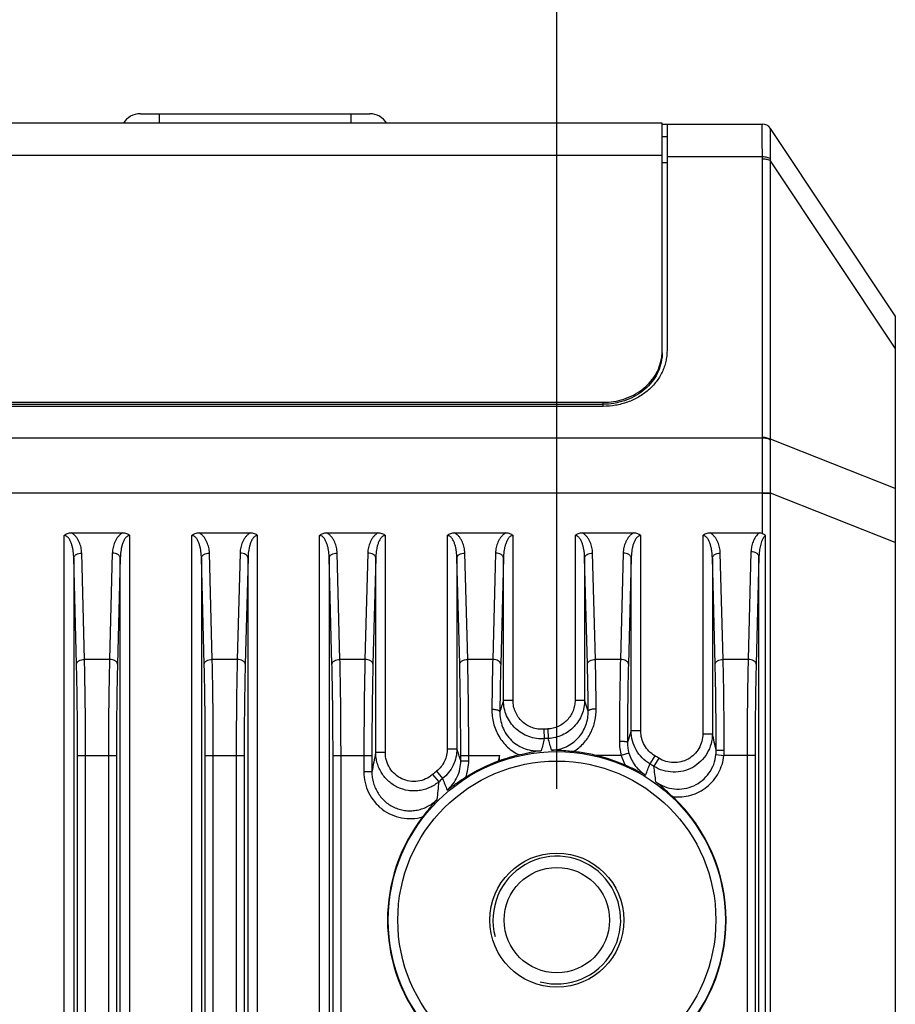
# Model space of a CAD drawing. Header units: millimetres. Extents: x 41 to 356, y 46 to 372.
# Tile 17 of 22: x 329 to 356, y 229 to 260. Entities that reach past the tile are written whole.
import ezdxf
from ezdxf.enums import TextEntityAlignment as Align

# ---------------------------------------------------------------- set-up
doc = ezdxf.new("R2010")
doc.units = ezdxf.units.MM
doc.header["$LTSCALE"] = 23.1
doc.layers.get('0').update_dxf_attribs({"linetype": 'CONTINUOUS'})
doc.layers.add('00_COMPONENTS', color=7, linetype='CONTINUOUS')
doc.layers.add('51__DRAFT_DIMS', color=7, linetype='CONTINUOUS')
doc.styles.get("Standard").update_dxf_attribs({"font": 'simfang.ttf'})
doc.dimstyles.new('DIMSTYLE_1', dxfattribs={"dimtxt": 3, "dimasz": 3, "dimexe": 2.5, "dimexo": 0.5, "dimgap": 0.75, "dimtad": 1, "dimdsep": 46, "dimtxsty": 'STANDARD', "dimblk": '_FILLED', "dimblk1": '_FILLED', "dimblk2": '_FILLED', "dimcen": 0.09, "dimclrt": 3, "dimazin": 2, "dimtp": 0.3, "dimtm": 0.3, "dimtfac": 1, "dimtofl": 0, "dimtmove": 0, "dimatfit": 3, "dimldrblk": '_FILLED', "dimfxl": 1, "dimtolj": 1, "dimarcsym": 0})

# ---------------------------------------------------------------- blocks, each defined once
blk = doc.blocks.new('_FILLED')
at = {"color": 0, "linetype": 'ByBlock'}
blk.add_solid([(0, 0), (-1, 0.167), (-1, -0.167)], dxfattribs=at)
blk = doc.blocks.new('*D6')
at = {"layer": '51__DRAFT_DIMS', "color": 4, "transparency": 16777216}
for p, q in [((312.941, 239.355), (312.941, 273.939)), ((345.741, 236.07), (345.741, 273.939)), ((312.941, 271.439), (329.341, 271.439)), ((345.741, 271.439), (329.341, 271.439))]:
    blk.add_line(p, q, dxfattribs=at)
at = {"layer": '51__DRAFT_DIMS', "color": 4, "transparency": 16777216, "xscale": 3, "yscale": 3, "zscale": 3, "rotation": 180}
blk.add_blockref('_FILLED', (312.941, 271.439), dxfattribs=at)
at = {"layer": '51__DRAFT_DIMS', "color": 4, "transparency": 16777216, "xscale": 3, "yscale": 3, "zscale": 3}
blk.add_blockref('_FILLED', (345.741, 271.439), dxfattribs=at)
at = {"layer": '51__DRAFT_DIMS', "color": 3, "transparency": 16777216}
blk.add_text('32.8', height=3, dxfattribs=at).set_placement((329.341, 272.189), align=Align.CENTER)

msp = doc.modelspace()

# ---------------------------------------------------------------- linework, layer by layer
at = {"layer": '00_COMPONENTS', "color": 7}
for p, q in [((332.7, 257.21), (339.882, 257.21)), ((349.041, 256.91), (309.641, 256.91)), ((349.041, 249.783), (349.041, 256.91)), ((349.041, 256.885), (352.179, 256.885)), ((349.191, 256.885), (349.191, 249.786)), ((356.341, 250.885), (352.43, 256.751)), ((349.191, 256.485), (349.041, 256.485)), ((356.341, 250.885), (356.341, 174.885)), ((349.041, 249.722), (349.041, 249.575)), ((311.491, 248.172), (347.191, 248.172)), ((311.491, 248.11), (347.191, 248.11)), ((347.191, 248.045), (311.491, 248.045)), ((330.541, 244.085), (332.14, 244.085)), ((334.541, 244.085), (336.14, 244.085)), ((338.541, 244.085), (340.14, 244.085)), ((342.541, 244.085), (344.14, 244.085)), ((346.541, 244.085), (348.14, 244.085)), ((350.541, 244.085), (352.083, 244.085)), ((343.941, 236.943), (343.941, 237.11))]:
    msp.add_line(p, q, dxfattribs=at)
at = {"layer": '00_COMPONENTS', "color": 4}
for p, q in [((333.291, 257.21), (333.291, 256.91)), ((339.291, 257.21), (339.291, 256.91)), ((349.041, 255.904), (309.641, 255.904)), ((349.191, 255.671), (349.041, 255.671)), ((349.191, 255.868), (352.179, 255.868)), ((352.18, 247.08), (352.18, 255.802)), ((352.43, 247.014), (352.43, 255.736)), ((356.341, 249.87), (352.43, 255.736)), ((347.191, 248.045), (347.191, 248.172)), ((306.501, 247.063), (352.18, 247.063)), ((356.341, 245.472), (352.43, 247.014)), ((306.501, 245.342), (352.18, 245.342)), ((352.18, 245.342), (352.43, 245.343)), ((352.18, 244.064), (352.18, 245.323)), ((352.18, 245.323), (352.43, 245.323)), ((352.43, 184.364), (352.43, 245.323)), ((356.341, 243.78), (352.43, 245.323)), ((330.311, 186.594), (330.311, 244.001)), ((332.37, 186.594), (332.37, 244.001)), ((334.311, 186.594), (334.311, 244.001)), ((336.37, 186.594), (336.37, 244.001)), ((338.311, 186.594), (338.311, 244.001)), ((340.37, 237.203), (340.37, 244.001)), ((342.311, 244.001), (342.311, 237.321)), ((344.37, 238.833), (344.37, 244.001)), ((346.311, 244.001), (346.311, 238.841)), ((348.37, 237.878), (348.37, 244.001)), ((350.311, 244.001), (350.311, 237.791)), ((352.276, 184.364), (352.276, 244.004)), ((330.949, 240.122), (330.861, 243.448)), ((331.82, 243.448), (331.733, 240.122)), ((334.949, 240.122), (334.861, 243.448)), ((335.82, 243.448), (335.733, 240.122)), ((338.949, 240.122), (338.861, 243.448)), ((339.82, 243.448), (339.733, 240.122)), ((342.949, 240.122), (342.861, 243.448)), ((343.82, 243.448), (343.733, 240.122)), ((346.949, 240.122), (346.861, 243.448)), ((347.82, 243.448), (347.733, 240.122)), ((350.949, 240.122), (350.861, 243.448)), ((351.821, 243.489), (351.733, 240.122)), ((352.071, 243.339), (351.983, 239.971)), ((352.071, 184.364), (352.071, 243.339)), ((330.699, 239.971), (330.611, 243.297)), ((330.611, 243.297), (330.611, 186.806)), ((332.07, 243.297), (331.983, 239.971)), ((332.07, 186.806), (332.07, 243.297)), ((334.699, 239.971), (334.611, 243.297)), ((334.611, 243.297), (334.611, 186.806)), ((336.07, 243.297), (335.983, 239.971)), ((336.07, 186.806), (336.07, 243.297)), ((338.611, 243.297), (338.611, 186.806)), ((338.699, 239.971), (338.611, 243.297)), ((340.07, 243.297), (339.983, 239.971)), ((340.07, 237.203), (340.07, 243.297)), ((342.699, 239.971), (342.611, 243.297)), ((342.611, 243.297), (342.611, 237.321)), ((344.07, 243.297), (343.983, 239.971)), ((344.07, 238.833), (344.07, 243.297)), ((346.611, 243.297), (346.611, 238.841)), ((346.699, 239.971), (346.611, 243.297)), ((348.07, 243.297), (347.983, 239.971)), ((348.07, 237.878), (348.07, 243.297)), ((350.699, 239.971), (350.611, 243.297)), ((350.611, 243.297), (350.611, 237.791)), ((331.733, 240.122), (330.949, 240.122)), ((335.733, 240.122), (334.949, 240.122)), ((339.733, 240.122), (338.949, 240.122)), ((343.733, 240.122), (342.949, 240.122)), ((347.733, 240.122), (346.949, 240.122)), ((351.733, 240.122), (350.949, 240.122)), ((344.37, 238.833), (344.07, 238.833)), ((346.311, 238.841), (346.611, 238.841)), ((346.725, 238.503), (346.611, 238.841)), ((345.329, 237.933), (345.349, 237.636)), ((345.456, 237.941), (345.471, 237.643)), ((348.07, 237.878), (347.95, 237.527)), ((348.37, 237.878), (348.07, 237.878)), ((350.311, 237.791), (350.611, 237.791)), ((340.37, 237.203), (340.07, 237.203)), ((342.311, 237.321), (342.611, 237.321)), ((347.999, 237.18), (347.76, 237.11)), ((330.732, 186.834), (330.732, 237.11)), ((330.732, 237.11), (331.949, 237.11)), ((330.982, 186.834), (330.982, 237.11)), ((331.699, 237.11), (331.699, 186.834)), ((331.949, 237.11), (331.949, 186.834)), ((334.732, 186.834), (334.732, 237.11)), ((334.732, 237.11), (335.949, 237.11)), ((334.982, 186.834), (334.982, 237.11)), ((335.699, 237.11), (335.699, 186.834)), ((335.949, 237.11), (335.949, 186.834)), ((338.732, 186.834), (338.732, 237.11)), ((338.732, 237.11), (339.949, 237.11)), ((338.982, 186.834), (338.982, 237.11)), ((339.699, 237.11), (339.699, 236.597)), ((339.949, 237.11), (339.949, 236.597)), ((342.732, 236.948), (342.732, 237.11)), ((342.732, 237.11), (343.941, 237.11)), ((342.732, 236.948), (342.982, 236.948)), ((342.982, 236.948), (342.982, 237.11)), ((347.76, 237.11), (346.983, 237.11)), ((348.809, 237.103), (348.656, 236.846)), ((348.937, 237.024), (348.778, 236.772)), ((350.725, 237.137), (350.973, 237.11)), ((351.949, 237.11), (350.973, 237.11)), ((351.699, 237.11), (351.699, 186.834)), ((351.949, 237.11), (351.949, 186.834)), ((339.949, 236.597), (339.699, 236.597)), ((341.976, 236.618), (342.164, 236.386)), ((341.849, 236.512), (342.042, 236.285))]:
    msp.add_line(p, q, dxfattribs=at)
for radius in [5.278, 4.98]:
    msp.add_circle((345.741, 231.955), radius, dxfattribs=at)
at = {"layer": '00_COMPONENTS', "color": 7}
for radius in [2.1, 1.65]:
    msp.add_circle((345.741, 231.955), radius, dxfattribs=at)
for centre, radius, start, end in [((332.7, 256.585), 0.625, 90, 148.6677), ((339.882, 256.585), 0.625, 31.3323, 90), ((352.18, 256.585), 0.3, 33.6901, 90), ((347.625, 249.785), 1.416, 350.8368, 351.5661), ((347.63, 249.784), 1.41, 351.5657, 357.4939), ((347.633, 249.722), 1.407, 354.0199, 359.9952), ((347.635, 249.783), 1.406, 357.4984, 357.6989), ((347.637, 249.783), 1.404, 357.6985, 359.9993), ((345.739, 231.95), 5.308, 79.1172, 84.329), ((345.74, 231.953), 5.304, 76.4504, 79.1292), ((345.741, 231.955), 5.303, 110.3223, 122.5958), ((340.702, 245.561), 9.207, 290.3209, 290.5977), ((345.755, 231.896), 5.363, 102.7897, 109.7768), ((345.741, 231.955), 5.303, 66.0756, 76.4501), ((345.741, 231.955), 5.303, 313.177, 46.823), ((345.741, 231.955), 5.303, 142.4173, 217.5827)]:
    msp.add_arc(centre, radius, start, end, dxfattribs=at)
at = {"layer": '00_COMPONENTS', "color": 4}
for centre, radius, start, end in [((352.179, 256.585), 0.3, 33.1557, 89.9974), ((349.584, 255.802), 2.596, 0.0023, 1.4661), ((349.718, 255.794), 2.712, 358.7681, 0.2482), ((348.278, 247.08), 3.902, 359.7555, 360), ((348.249, 246.987), 4.181, 0.1274, 0.3677), ((347.033, 245.323), 5.147, 0, 0.2129), ((346.967, 245.353), 5.463, 359.6783, 359.8885), ((488.573, 191.996), 151.904, 162.04102, 162.18113), ((345.741, 231.955), 5.993, 92.7181, 93.9404), ((306.301, 227.194), 45.56, 12.7791, 13.4501), ((387.475, 226.786), 43.501, 165.5566, 166.0693), ((345.741, 231.955), 5.695, 92.7181, 93.9404), ((289.691, 221.659), 58.024, 15.61561, 15.98997), ((349.303, 237.543), 1.603, 179.7808, 195.6774), ((349.154, 237.52), 1.204, 179.6946, 196.4058), ((378.367, 229.231), 39.118, 168.2408, 169.1458), ((225.757, 199.128), 122.937, 17.91711, 18.09974), ((349.506, 237.268), 1.226, 353.8607, 0.1526), ((349.353, 237.278), 1.629, 354.0794, 0.0722), ((341.52, 236.948), 1.462, 338.9092, 0.0095), ((395.327, 225.304), 52.725, 167.0613, 167.2647), ((349.155, 237.523), 1.456, 196.5161, 209.7238), ((238.869, 278.947), 117.583, 338.83695, 339.01939), ((345.741, 231.955), 5.695, 57.7724, 59.2037), ((345.741, 231.955), 5.993, 57.7724, 59.2037), ((345.741, 231.955), 5.993, 128.9122, 130.4983), ((321.85, 232.982), 27.193, 6.9757, 8.011), ((370.338, 233.127), 28.472, 173.6319, 174.75), ((345.741, 231.955), 5.695, 128.9122, 130.4983), ((435.955, 273.249), 100.776, 201.4569, 201.67722), ((345.741, 231.955), 2, 255, 195)]:
    msp.add_arc(centre, radius, start, end, dxfattribs=at)
for points, knots in [([(352.179, 255.868), (352.178, 255.942), (352.176, 256.082), (352.176, 256.252), (352.176, 256.377), (352.176, 256.462), (352.176, 256.539), (352.176, 256.609), (352.176, 256.672), (352.176, 256.727), (352.176, 256.774), (352.176, 256.812), (352.176, 256.839), (352.176, 256.857), (352.176, 256.866), (352.177, 256.874), (352.177, 256.879), (352.178, 256.882), (352.178, 256.883), (352.179, 256.885), (352.179, 256.885)], [0, 0, 0, 0, 0.217081, 0.413525, 0.502926, 0.585919, 0.662141, 0.73126, 0.792974, 0.847015, 0.893148, 0.931169, 0.960915, 0.972643, 0.982259, 0.989759, 0.995147, 0.997061, 0.998473, 1, 1, 1, 1]), ([(352.43, 256.749), (352.43, 256.749), (352.43, 256.75), (352.43, 256.751), (352.43, 256.751)], [0, 0, 0, 0, 0.728386, 1, 1, 1, 1]), ([(352.43, 255.806), (352.43, 255.873), (352.431, 256), (352.433, 256.18), (352.436, 256.339), (352.437, 256.456), (352.436, 256.538), (352.436, 256.589), (352.435, 256.634), (352.434, 256.671), (352.432, 256.701), (352.431, 256.722), (352.431, 256.734), (352.43, 256.741), (352.43, 256.745), (352.43, 256.748), (352.43, 256.749)], [0, 0, 0, 0, 0.212239, 0.404263, 0.573335, 0.717033, 0.778696, 0.833248, 0.88047, 0.920158, 0.952124, 0.976192, 0.985211, 0.992196, 0.997128, 1, 1, 1, 1]), ([(352.179, 255.868), (352.204, 255.869), (352.252, 255.867), (352.32, 255.855), (352.38, 255.836), (352.416, 255.817), (352.43, 255.806)], [0, 0, 0, 0, 0.280777, 0.548029, 0.790448, 1, 1, 1, 1]), ([(352.18, 255.802), (352.204, 255.802), (352.252, 255.799), (352.32, 255.786), (352.38, 255.766), (352.415, 255.747), (352.43, 255.736)], [0, 0, 0, 0, 0.279282, 0.545985, 0.788938, 1, 1, 1, 1]), ([(352.18, 245.342), (352.18, 245.491), (352.179, 245.788), (352.179, 246.227), (352.179, 246.651), (352.18, 246.928), (352.18, 247.063)], [0, 0, 0, 0, 0.260646, 0.516989, 0.764803, 1, 1, 1, 1]), ([(352.18, 247.08), (352.204, 247.08), (352.252, 247.077), (352.32, 247.064), (352.38, 247.044), (352.415, 247.025), (352.43, 247.014)], [0, 0, 0, 0, 0.279282, 0.545985, 0.788938, 1, 1, 1, 1]), ([(352.18, 247.063), (352.204, 247.063), (352.252, 247.06), (352.32, 247.047), (352.38, 247.027), (352.415, 247.008), (352.43, 246.997)], [0, 0, 0, 0, 0.279168, 0.545851, 0.788853, 1, 1, 1, 1]), ([(352.43, 245.343), (352.43, 245.486), (352.431, 245.771), (352.432, 246.192), (352.431, 246.6), (352.43, 246.867), (352.43, 246.997)], [0, 0, 0, 0, 0.260351, 0.516406, 0.764232, 1, 1, 1, 1]), ([(330.611, 243.297), (330.611, 243.331), (330.608, 243.398), (330.598, 243.498), (330.581, 243.598), (330.557, 243.696), (330.529, 243.776), (330.501, 243.838), (330.476, 243.883), (330.446, 243.925), (330.41, 243.963), (330.373, 243.987), (330.338, 243.999), (330.32, 244.001), (330.311, 244.001)], [0, 0, 0, 0, 0.123089, 0.246252, 0.369564, 0.493137, 0.61716, 0.679487, 0.74212, 0.805209, 0.868998, 0.933814, 0.966795, 1, 1, 1, 1]), ([(330.861, 243.448), (330.859, 243.507), (330.845, 243.626), (330.799, 243.769), (330.743, 243.878), (330.689, 243.956), (330.623, 244.027), (330.57, 244.067), (330.541, 244.085)], [0, 0, 0, 0, 0.239136, 0.481849, 0.606064, 0.733093, 0.86399, 1, 1, 1, 1]), ([(332.14, 244.085), (332.111, 244.067), (332.058, 244.027), (331.992, 243.956), (331.938, 243.878), (331.882, 243.769), (331.836, 243.626), (331.822, 243.507), (331.82, 243.448)], [0, 0, 0, 0, 0.136008, 0.266899, 0.393925, 0.51814, 0.760856, 1, 1, 1, 1]), ([(332.37, 244.001), (332.361, 244.001), (332.343, 243.999), (332.309, 243.987), (332.271, 243.963), (332.235, 243.925), (332.205, 243.883), (332.18, 243.838), (332.152, 243.776), (332.124, 243.696), (332.1, 243.598), (332.084, 243.498), (332.074, 243.398), (332.071, 243.331), (332.07, 243.297)], [0, 0, 0, 0, 0.033208, 0.066194, 0.131021, 0.194814, 0.257902, 0.320532, 0.382855, 0.506874, 0.630444, 0.753753, 0.876913, 1, 1, 1, 1]), ([(334.611, 243.297), (334.611, 243.331), (334.608, 243.398), (334.598, 243.498), (334.581, 243.598), (334.557, 243.696), (334.529, 243.776), (334.501, 243.838), (334.476, 243.883), (334.446, 243.925), (334.41, 243.963), (334.373, 243.987), (334.338, 243.999), (334.32, 244.001), (334.311, 244.001)], [0, 0, 0, 0, 0.123089, 0.246252, 0.369564, 0.493137, 0.61716, 0.679487, 0.74212, 0.805209, 0.868998, 0.933814, 0.966795, 1, 1, 1, 1]), ([(334.861, 243.448), (334.859, 243.507), (334.845, 243.626), (334.799, 243.769), (334.743, 243.878), (334.689, 243.956), (334.623, 244.027), (334.57, 244.067), (334.541, 244.085)], [0, 0, 0, 0, 0.239136, 0.481849, 0.606064, 0.733093, 0.86399, 1, 1, 1, 1]), ([(336.14, 244.085), (336.111, 244.067), (336.058, 244.027), (335.992, 243.956), (335.938, 243.878), (335.882, 243.769), (335.836, 243.626), (335.822, 243.507), (335.82, 243.448)], [0, 0, 0, 0, 0.136008, 0.266899, 0.393925, 0.51814, 0.760856, 1, 1, 1, 1]), ([(336.37, 244.001), (336.361, 244.001), (336.343, 243.999), (336.309, 243.987), (336.271, 243.963), (336.235, 243.925), (336.205, 243.883), (336.18, 243.838), (336.152, 243.776), (336.124, 243.696), (336.1, 243.598), (336.084, 243.498), (336.074, 243.398), (336.071, 243.331), (336.07, 243.297)], [0, 0, 0, 0, 0.033208, 0.066194, 0.131021, 0.194814, 0.257902, 0.320532, 0.382855, 0.506874, 0.630444, 0.753753, 0.876913, 1, 1, 1, 1]), ([(338.611, 243.297), (338.611, 243.331), (338.608, 243.398), (338.598, 243.498), (338.581, 243.598), (338.557, 243.696), (338.529, 243.776), (338.501, 243.838), (338.476, 243.883), (338.446, 243.925), (338.41, 243.963), (338.373, 243.987), (338.338, 243.999), (338.32, 244.001), (338.311, 244.001)], [0, 0, 0, 0, 0.123089, 0.246252, 0.369564, 0.493137, 0.61716, 0.679487, 0.74212, 0.805209, 0.868998, 0.933814, 0.966795, 1, 1, 1, 1]), ([(338.861, 243.448), (338.859, 243.507), (338.845, 243.626), (338.799, 243.769), (338.743, 243.878), (338.689, 243.956), (338.623, 244.027), (338.57, 244.067), (338.541, 244.085)], [0, 0, 0, 0, 0.239136, 0.481849, 0.606064, 0.733093, 0.86399, 1, 1, 1, 1]), ([(340.14, 244.085), (340.111, 244.067), (340.058, 244.027), (339.992, 243.956), (339.938, 243.878), (339.882, 243.769), (339.836, 243.626), (339.822, 243.507), (339.82, 243.448)], [0, 0, 0, 0, 0.136008, 0.266899, 0.393925, 0.51814, 0.760856, 1, 1, 1, 1]), ([(340.37, 244.001), (340.361, 244.001), (340.343, 243.999), (340.309, 243.987), (340.271, 243.963), (340.235, 243.925), (340.205, 243.883), (340.18, 243.838), (340.152, 243.776), (340.124, 243.696), (340.1, 243.598), (340.084, 243.498), (340.074, 243.398), (340.071, 243.331), (340.07, 243.297)], [0, 0, 0, 0, 0.033208, 0.066194, 0.131021, 0.194814, 0.257902, 0.320532, 0.382855, 0.506874, 0.630444, 0.753753, 0.876913, 1, 1, 1, 1]), ([(342.611, 243.297), (342.611, 243.331), (342.608, 243.398), (342.598, 243.498), (342.581, 243.598), (342.557, 243.696), (342.529, 243.776), (342.501, 243.838), (342.476, 243.883), (342.446, 243.925), (342.41, 243.963), (342.373, 243.987), (342.338, 243.999), (342.32, 244.001), (342.311, 244.001)], [0, 0, 0, 0, 0.123089, 0.246252, 0.369564, 0.493137, 0.61716, 0.679487, 0.74212, 0.805209, 0.868998, 0.933814, 0.966795, 1, 1, 1, 1]), ([(342.861, 243.448), (342.859, 243.507), (342.845, 243.626), (342.799, 243.769), (342.743, 243.878), (342.689, 243.956), (342.623, 244.027), (342.57, 244.067), (342.541, 244.085)], [0, 0, 0, 0, 0.239136, 0.481849, 0.606064, 0.733093, 0.86399, 1, 1, 1, 1]), ([(344.14, 244.085), (344.111, 244.067), (344.058, 244.027), (343.992, 243.956), (343.938, 243.878), (343.882, 243.769), (343.836, 243.626), (343.822, 243.507), (343.82, 243.448)], [0, 0, 0, 0, 0.136008, 0.266899, 0.393925, 0.51814, 0.760856, 1, 1, 1, 1]), ([(344.37, 244.001), (344.361, 244.001), (344.343, 243.999), (344.309, 243.987), (344.271, 243.963), (344.235, 243.925), (344.205, 243.883), (344.18, 243.838), (344.152, 243.776), (344.124, 243.696), (344.1, 243.598), (344.084, 243.498), (344.074, 243.398), (344.071, 243.331), (344.07, 243.297)], [0, 0, 0, 0, 0.033208, 0.066194, 0.131021, 0.194814, 0.257902, 0.320532, 0.382855, 0.506874, 0.630444, 0.753753, 0.876913, 1, 1, 1, 1]), ([(346.611, 243.297), (346.611, 243.331), (346.608, 243.398), (346.598, 243.498), (346.581, 243.598), (346.557, 243.696), (346.529, 243.776), (346.501, 243.838), (346.476, 243.883), (346.446, 243.925), (346.41, 243.963), (346.373, 243.987), (346.338, 243.999), (346.32, 244.001), (346.311, 244.001)], [0, 0, 0, 0, 0.123089, 0.246252, 0.369564, 0.493137, 0.61716, 0.679487, 0.74212, 0.805209, 0.868998, 0.933814, 0.966795, 1, 1, 1, 1]), ([(346.861, 243.448), (346.859, 243.507), (346.845, 243.626), (346.799, 243.769), (346.743, 243.878), (346.689, 243.956), (346.623, 244.027), (346.57, 244.067), (346.541, 244.085)], [0, 0, 0, 0, 0.239136, 0.481849, 0.606064, 0.733093, 0.86399, 1, 1, 1, 1]), ([(348.14, 244.085), (348.111, 244.067), (348.058, 244.027), (347.992, 243.956), (347.938, 243.878), (347.882, 243.769), (347.836, 243.626), (347.822, 243.507), (347.82, 243.448)], [0, 0, 0, 0, 0.136008, 0.266899, 0.393925, 0.51814, 0.760856, 1, 1, 1, 1]), ([(348.37, 244.001), (348.361, 244.001), (348.343, 243.999), (348.309, 243.987), (348.271, 243.963), (348.235, 243.925), (348.205, 243.883), (348.18, 243.838), (348.152, 243.776), (348.124, 243.696), (348.1, 243.598), (348.084, 243.498), (348.074, 243.398), (348.071, 243.331), (348.07, 243.297)], [0, 0, 0, 0, 0.033208, 0.066194, 0.131021, 0.194814, 0.257902, 0.320532, 0.382855, 0.506874, 0.630444, 0.753753, 0.876913, 1, 1, 1, 1]), ([(350.611, 243.297), (350.611, 243.331), (350.608, 243.398), (350.598, 243.498), (350.581, 243.598), (350.557, 243.696), (350.529, 243.776), (350.501, 243.838), (350.476, 243.883), (350.446, 243.925), (350.41, 243.963), (350.373, 243.987), (350.338, 243.999), (350.32, 244.001), (350.311, 244.001)], [0, 0, 0, 0, 0.123089, 0.246252, 0.369564, 0.493137, 0.61716, 0.679487, 0.74212, 0.805209, 0.868998, 0.933814, 0.966795, 1, 1, 1, 1]), ([(350.861, 243.448), (350.859, 243.507), (350.845, 243.626), (350.799, 243.769), (350.743, 243.878), (350.689, 243.956), (350.623, 244.027), (350.57, 244.067), (350.541, 244.085)], [0, 0, 0, 0, 0.239136, 0.481849, 0.606064, 0.733093, 0.86399, 1, 1, 1, 1]), ([(352.083, 244.085), (352.037, 244.048), (351.96, 243.961), (351.881, 243.81), (351.835, 243.651), (351.823, 243.543), (351.821, 243.489)], [0, 0, 0, 0, 0.263012, 0.514035, 0.758523, 1, 1, 1, 1]), ([(352.276, 244.004), (352.252, 243.985), (352.213, 243.938), (352.17, 243.859), (352.138, 243.775), (352.105, 243.661), (352.08, 243.516), (352.072, 243.398), (352.071, 243.339)], [0, 0, 0, 0, 0.127753, 0.253819, 0.37899, 0.503653, 0.752049, 1, 1, 1, 1]), ([(330.611, 243.297), (330.612, 243.307), (330.616, 243.328), (330.632, 243.356), (330.656, 243.382), (330.699, 243.413), (330.769, 243.44), (330.829, 243.448), (330.861, 243.448)], [0, 0, 0, 0, 0.093319, 0.193317, 0.30353, 0.425318, 0.699725, 1, 1, 1, 1]), ([(332.07, 243.297), (332.07, 243.307), (332.065, 243.328), (332.05, 243.356), (332.026, 243.382), (331.982, 243.413), (331.913, 243.44), (331.852, 243.448), (331.82, 243.448)], [0, 0, 0, 0, 0.093319, 0.193317, 0.30353, 0.425318, 0.699725, 1, 1, 1, 1]), ([(334.611, 243.297), (334.612, 243.307), (334.616, 243.328), (334.632, 243.356), (334.656, 243.382), (334.699, 243.413), (334.769, 243.44), (334.829, 243.448), (334.861, 243.448)], [0, 0, 0, 0, 0.093319, 0.193317, 0.30353, 0.425318, 0.699725, 1, 1, 1, 1]), ([(336.07, 243.297), (336.07, 243.307), (336.065, 243.328), (336.05, 243.356), (336.026, 243.382), (335.982, 243.413), (335.913, 243.44), (335.852, 243.448), (335.82, 243.448)], [0, 0, 0, 0, 0.093319, 0.193317, 0.30353, 0.425318, 0.699725, 1, 1, 1, 1]), ([(338.611, 243.297), (338.612, 243.307), (338.616, 243.328), (338.632, 243.356), (338.656, 243.382), (338.699, 243.413), (338.769, 243.44), (338.829, 243.448), (338.861, 243.448)], [0, 0, 0, 0, 0.093319, 0.193317, 0.30353, 0.425318, 0.699725, 1, 1, 1, 1]), ([(340.07, 243.297), (340.07, 243.307), (340.065, 243.328), (340.05, 243.356), (340.026, 243.382), (339.982, 243.413), (339.913, 243.44), (339.852, 243.448), (339.82, 243.448)], [0, 0, 0, 0, 0.093319, 0.193317, 0.30353, 0.425318, 0.699725, 1, 1, 1, 1]), ([(342.611, 243.297), (342.612, 243.307), (342.616, 243.328), (342.632, 243.356), (342.656, 243.382), (342.699, 243.413), (342.769, 243.44), (342.829, 243.448), (342.861, 243.448)], [0, 0, 0, 0, 0.093319, 0.193317, 0.30353, 0.425318, 0.699725, 1, 1, 1, 1]), ([(344.07, 243.297), (344.07, 243.307), (344.065, 243.328), (344.05, 243.356), (344.026, 243.382), (343.982, 243.413), (343.913, 243.44), (343.852, 243.448), (343.82, 243.448)], [0, 0, 0, 0, 0.093319, 0.193317, 0.30353, 0.425318, 0.699725, 1, 1, 1, 1]), ([(346.611, 243.297), (346.612, 243.307), (346.616, 243.328), (346.632, 243.356), (346.656, 243.382), (346.699, 243.413), (346.769, 243.44), (346.829, 243.448), (346.861, 243.448)], [0, 0, 0, 0, 0.093319, 0.193317, 0.30353, 0.425318, 0.699725, 1, 1, 1, 1]), ([(348.07, 243.297), (348.07, 243.307), (348.065, 243.328), (348.05, 243.356), (348.026, 243.382), (347.982, 243.413), (347.913, 243.44), (347.852, 243.448), (347.82, 243.448)], [0, 0, 0, 0, 0.093319, 0.193317, 0.30353, 0.425318, 0.699725, 1, 1, 1, 1]), ([(350.611, 243.297), (350.612, 243.307), (350.616, 243.328), (350.632, 243.356), (350.656, 243.382), (350.699, 243.413), (350.769, 243.44), (350.829, 243.448), (350.861, 243.448)], [0, 0, 0, 0, 0.093319, 0.193317, 0.30353, 0.425318, 0.699725, 1, 1, 1, 1]), ([(352.071, 243.339), (352.071, 243.349), (352.067, 243.369), (352.051, 243.397), (352.027, 243.423), (351.983, 243.454), (351.914, 243.481), (351.853, 243.489), (351.821, 243.489)], [0, 0, 0, 0, 0.093319, 0.193317, 0.30353, 0.425318, 0.699725, 1, 1, 1, 1]), ([(330.699, 239.971), (330.699, 239.981), (330.704, 240.001), (330.719, 240.029), (330.743, 240.055), (330.787, 240.086), (330.856, 240.113), (330.917, 240.121), (330.949, 240.122)], [0, 0, 0, 0, 0.093319, 0.193317, 0.30353, 0.425318, 0.699725, 1, 1, 1, 1]), ([(330.732, 237.11), (330.732, 237.613), (330.728, 238.351), (330.714, 239.304), (330.704, 239.755), (330.699, 239.971)], [0, 0, 0, 0, 0.527299, 0.773726, 1, 1, 1, 1]), ([(330.982, 237.11), (330.982, 237.639), (330.978, 238.416), (330.964, 239.42), (330.954, 239.894), (330.949, 240.122)], [0, 0, 0, 0, 0.5273, 0.773727, 1, 1, 1, 1]), ([(331.733, 240.122), (331.727, 239.894), (331.717, 239.42), (331.703, 238.416), (331.699, 237.639), (331.699, 237.11)], [0, 0, 0, 0, 0.22627, 0.472696, 1, 1, 1, 1]), ([(331.983, 239.971), (331.982, 239.981), (331.978, 240.001), (331.962, 240.029), (331.938, 240.055), (331.894, 240.086), (331.825, 240.113), (331.764, 240.121), (331.733, 240.122)], [0, 0, 0, 0, 0.093319, 0.193317, 0.30353, 0.425318, 0.699725, 1, 1, 1, 1]), ([(331.983, 239.971), (331.977, 239.755), (331.967, 239.304), (331.953, 238.351), (331.949, 237.613), (331.949, 237.11)], [0, 0, 0, 0, 0.226271, 0.472697, 1, 1, 1, 1]), ([(334.699, 239.971), (334.699, 239.981), (334.704, 240.001), (334.719, 240.029), (334.743, 240.055), (334.787, 240.086), (334.856, 240.113), (334.917, 240.121), (334.949, 240.122)], [0, 0, 0, 0, 0.093319, 0.193317, 0.30353, 0.425318, 0.699725, 1, 1, 1, 1]), ([(334.732, 237.11), (334.732, 237.613), (334.728, 238.351), (334.714, 239.304), (334.704, 239.755), (334.699, 239.971)], [0, 0, 0, 0, 0.527299, 0.773726, 1, 1, 1, 1]), ([(334.982, 237.11), (334.982, 237.639), (334.978, 238.416), (334.964, 239.42), (334.954, 239.894), (334.949, 240.122)], [0, 0, 0, 0, 0.5273, 0.773727, 1, 1, 1, 1]), ([(335.733, 240.122), (335.727, 239.894), (335.717, 239.42), (335.703, 238.416), (335.699, 237.639), (335.699, 237.11)], [0, 0, 0, 0, 0.22627, 0.472696, 1, 1, 1, 1]), ([(335.983, 239.971), (335.982, 239.981), (335.978, 240.001), (335.962, 240.029), (335.938, 240.055), (335.894, 240.086), (335.825, 240.113), (335.764, 240.121), (335.733, 240.122)], [0, 0, 0, 0, 0.093319, 0.193317, 0.30353, 0.425318, 0.699725, 1, 1, 1, 1]), ([(335.983, 239.971), (335.977, 239.755), (335.967, 239.304), (335.953, 238.351), (335.949, 237.613), (335.949, 237.11)], [0, 0, 0, 0, 0.226271, 0.472697, 1, 1, 1, 1]), ([(338.699, 239.971), (338.699, 239.981), (338.704, 240.001), (338.719, 240.029), (338.743, 240.055), (338.787, 240.086), (338.856, 240.113), (338.917, 240.121), (338.949, 240.122)], [0, 0, 0, 0, 0.093319, 0.193317, 0.30353, 0.425318, 0.699725, 1, 1, 1, 1]), ([(338.732, 237.11), (338.732, 237.613), (338.728, 238.351), (338.714, 239.304), (338.704, 239.755), (338.699, 239.971)], [0, 0, 0, 0, 0.527299, 0.773726, 1, 1, 1, 1]), ([(338.982, 237.11), (338.982, 237.639), (338.978, 238.416), (338.964, 239.42), (338.954, 239.894), (338.949, 240.122)], [0, 0, 0, 0, 0.5273, 0.773727, 1, 1, 1, 1]), ([(339.733, 240.122), (339.727, 239.894), (339.717, 239.42), (339.703, 238.416), (339.699, 237.639), (339.699, 237.11)], [0, 0, 0, 0, 0.22627, 0.472696, 1, 1, 1, 1]), ([(339.983, 239.971), (339.982, 239.981), (339.978, 240.001), (339.962, 240.029), (339.938, 240.055), (339.894, 240.086), (339.825, 240.113), (339.764, 240.121), (339.733, 240.122)], [0, 0, 0, 0, 0.093319, 0.193317, 0.30353, 0.425318, 0.699725, 1, 1, 1, 1]), ([(339.983, 239.971), (339.977, 239.755), (339.967, 239.304), (339.953, 238.351), (339.949, 237.613), (339.949, 237.11)], [0, 0, 0, 0, 0.226271, 0.472697, 1, 1, 1, 1]), ([(342.699, 239.971), (342.699, 239.981), (342.704, 240.001), (342.719, 240.029), (342.743, 240.055), (342.787, 240.086), (342.856, 240.113), (342.917, 240.121), (342.949, 240.122)], [0, 0, 0, 0, 0.093319, 0.193317, 0.30353, 0.425318, 0.699725, 1, 1, 1, 1]), ([(342.732, 237.11), (342.732, 237.613), (342.728, 238.351), (342.714, 239.304), (342.704, 239.755), (342.699, 239.971)], [0, 0, 0, 0, 0.527301, 0.773728, 1, 1, 1, 1]), ([(342.982, 237.11), (342.982, 237.639), (342.978, 238.416), (342.964, 239.42), (342.954, 239.894), (342.949, 240.122)], [0, 0, 0, 0, 0.527302, 0.77373, 1, 1, 1, 1]), ([(343.733, 240.122), (343.726, 239.872), (343.716, 239.349), (343.709, 238.825), (343.706, 238.552)], [0, 0, 0, 0, 0.477506, 1, 1, 1, 1]), ([(343.983, 239.971), (343.982, 239.981), (343.978, 240.001), (343.962, 240.029), (343.938, 240.055), (343.894, 240.086), (343.825, 240.113), (343.764, 240.121), (343.733, 240.122)], [0, 0, 0, 0, 0.093319, 0.193317, 0.30353, 0.425318, 0.699725, 1, 1, 1, 1]), ([(343.983, 239.971), (343.976, 239.734), (343.966, 239.237), (343.959, 238.739), (343.956, 238.48)], [0, 0, 0, 0, 0.477508, 1, 1, 1, 1]), ([(346.699, 239.971), (346.699, 239.981), (346.704, 240.001), (346.719, 240.029), (346.743, 240.055), (346.787, 240.086), (346.856, 240.113), (346.917, 240.121), (346.949, 240.122)], [0, 0, 0, 0, 0.093319, 0.193317, 0.30353, 0.425318, 0.699725, 1, 1, 1, 1]), ([(346.725, 238.503), (346.722, 238.759), (346.715, 239.248), (346.705, 239.737), (346.699, 239.971)], [0, 0, 0, 0, 0.522302, 1, 1, 1, 1]), ([(346.975, 238.576), (346.972, 238.845), (346.965, 239.361), (346.955, 239.876), (346.949, 240.122)], [0, 0, 0, 0, 0.522303, 1, 1, 1, 1]), ([(347.733, 240.122), (347.723, 239.716), (347.708, 238.858), (347.701, 238.001), (347.7, 237.549)], [0, 0, 0, 0, 0.472974, 1, 1, 1, 1]), ([(347.983, 239.971), (347.982, 239.981), (347.978, 240.001), (347.962, 240.029), (347.938, 240.055), (347.894, 240.086), (347.825, 240.113), (347.764, 240.121), (347.733, 240.122)], [0, 0, 0, 0, 0.093319, 0.193317, 0.30353, 0.425318, 0.699725, 1, 1, 1, 1]), ([(347.983, 239.971), (347.972, 239.586), (347.957, 238.771), (347.951, 237.956), (347.95, 237.527)], [0, 0, 0, 0, 0.472975, 1, 1, 1, 1]), ([(350.699, 239.971), (350.699, 239.981), (350.704, 240.001), (350.719, 240.029), (350.743, 240.055), (350.787, 240.086), (350.856, 240.113), (350.917, 240.121), (350.949, 240.122)], [0, 0, 0, 0, 0.093319, 0.193317, 0.30353, 0.425318, 0.699725, 1, 1, 1, 1]), ([(350.732, 237.271), (350.732, 237.746), (350.726, 238.646), (350.71, 239.546), (350.699, 239.971)], [0, 0, 0, 0, 0.527308, 1, 1, 1, 1]), ([(350.982, 237.28), (350.981, 237.779), (350.976, 238.727), (350.96, 239.674), (350.949, 240.122)], [0, 0, 0, 0, 0.527309, 1, 1, 1, 1]), ([(351.733, 240.122), (351.727, 239.894), (351.717, 239.42), (351.703, 238.416), (351.699, 237.639), (351.699, 237.11)], [0, 0, 0, 0, 0.22627, 0.472696, 1, 1, 1, 1]), ([(351.983, 239.971), (351.982, 239.981), (351.978, 240.001), (351.962, 240.029), (351.938, 240.055), (351.894, 240.086), (351.825, 240.113), (351.764, 240.121), (351.733, 240.122)], [0, 0, 0, 0, 0.093319, 0.193317, 0.30353, 0.425318, 0.699725, 1, 1, 1, 1]), ([(351.983, 239.971), (351.977, 239.755), (351.967, 239.304), (351.953, 238.351), (351.949, 237.613), (351.949, 237.11)], [0, 0, 0, 0, 0.226271, 0.472697, 1, 1, 1, 1]), ([(345.349, 237.636), (345.268, 237.63), (345.103, 237.636), (344.863, 237.695), (344.641, 237.801), (344.444, 237.951), (344.282, 238.137), (344.162, 238.352), (344.087, 238.588), (344.07, 238.751), (344.07, 238.833)], [0, 0, 0, 0, 0.12501, 0.250023, 0.375035, 0.500043, 0.625044, 0.750037, 0.875021, 1, 1, 1, 1]), ([(345.329, 237.933), (345.268, 237.929), (345.144, 237.933), (344.964, 237.978), (344.797, 238.058), (344.65, 238.17), (344.528, 238.31), (344.438, 238.472), (344.383, 238.649), (344.37, 238.772), (344.37, 238.833)], [0, 0, 0, 0, 0.124998, 0.249995, 0.374993, 0.499991, 0.62499, 0.74999, 0.874993, 1, 1, 1, 1]), ([(346.311, 238.841), (346.311, 238.784), (346.301, 238.67), (346.252, 238.505), (346.174, 238.352), (346.068, 238.216), (345.938, 238.103), (345.79, 238.016), (345.627, 237.96), (345.513, 237.944), (345.456, 237.941)], [0, 0, 0, 0, 0.125003, 0.250005, 0.375006, 0.500006, 0.625005, 0.750003, 0.875001, 1, 1, 1, 1]), ([(346.611, 238.841), (346.611, 238.766), (346.596, 238.613), (346.532, 238.393), (346.427, 238.189), (346.286, 238.009), (346.113, 237.859), (345.914, 237.744), (345.698, 237.668), (345.547, 237.647), (345.471, 237.643)], [0, 0, 0, 0, 0.124978, 0.249963, 0.374955, 0.499956, 0.624963, 0.749974, 0.874988, 1, 1, 1, 1]), ([(343.956, 238.48), (343.955, 238.491), (343.941, 238.504), (343.924, 238.513), (343.906, 238.522), (343.878, 238.531), (343.841, 238.54), (343.799, 238.546), (343.754, 238.551), (343.722, 238.552), (343.706, 238.552)], [0, 0, 0, 0, 0.127827, 0.17413, 0.226504, 0.348701, 0.491767, 0.651514, 0.822816, 1, 1, 1, 1]), ([(343.706, 238.552), (343.706, 238.48), (343.713, 238.336), (343.752, 238.122), (343.821, 237.913), (343.918, 237.715), (344.043, 237.531), (344.195, 237.368), (344.371, 237.23), (344.501, 237.157), (344.568, 237.126)], [0, 0, 0, 0, 0.121856, 0.245163, 0.369667, 0.495053, 0.620998, 0.747242, 0.873605, 1, 1, 1, 1]), ([(343.956, 238.48), (343.955, 238.399), (343.968, 238.236), (344.035, 237.998), (344.152, 237.774), (344.315, 237.578), (344.517, 237.421), (344.749, 237.311), (344.998, 237.253), (345.169, 237.251), (345.254, 237.258)], [0, 0, 0, 0, 0.119916, 0.242702, 0.36759, 0.493646, 0.620155, 0.746765, 0.873382, 1, 1, 1, 1]), ([(345.574, 237.278), (345.653, 237.28), (345.81, 237.301), (346.035, 237.378), (346.24, 237.498), (346.417, 237.656), (346.558, 237.845), (346.658, 238.056), (346.715, 238.278), (346.726, 238.429), (346.725, 238.503)], [0, 0, 0, 0, 0.126818, 0.253636, 0.380422, 0.507019, 0.633008, 0.757682, 0.880222, 1, 1, 1, 1]), ([(346.263, 237.231), (346.32, 237.267), (346.43, 237.345), (346.575, 237.485), (346.7, 237.643), (346.837, 237.871), (346.949, 238.184), (346.976, 238.447), (346.975, 238.576)], [0, 0, 0, 0, 0.126719, 0.253353, 0.379779, 0.505807, 0.755176, 1, 1, 1, 1]), ([(346.725, 238.503), (346.726, 238.515), (346.74, 238.527), (346.757, 238.537), (346.776, 238.546), (346.803, 238.555), (346.84, 238.564), (346.882, 238.571), (346.928, 238.575), (346.959, 238.576), (346.975, 238.576)], [0, 0, 0, 0, 0.12889, 0.175293, 0.227714, 0.349871, 0.492761, 0.652231, 0.823192, 1, 1, 1, 1]), ([(348.656, 236.846), (348.568, 236.899), (348.403, 237.028), (348.215, 237.278), (348.097, 237.568), (348.07, 237.775), (348.07, 237.878)], [0, 0, 0, 0, 0.250025, 0.500035, 0.750025, 1, 1, 1, 1]), ([(348.809, 237.103), (348.743, 237.142), (348.619, 237.239), (348.478, 237.427), (348.39, 237.645), (348.37, 237.8), (348.37, 237.878)], [0, 0, 0, 0, 0.249992, 0.499988, 0.74999, 1, 1, 1, 1]), ([(350.611, 237.791), (350.611, 237.685), (350.583, 237.471), (350.458, 237.174), (350.26, 236.92), (350.002, 236.727), (349.702, 236.609), (349.381, 236.575), (349.063, 236.626), (348.868, 236.716), (348.778, 236.772)], [0, 0, 0, 0, 0.124961, 0.249937, 0.374933, 0.499945, 0.624967, 0.749989, 0.875002, 1, 1, 1, 1]), ([(350.311, 237.791), (350.311, 237.711), (350.29, 237.551), (350.198, 237.327), (350.049, 237.136), (349.856, 236.99), (349.631, 236.901), (349.39, 236.875), (349.151, 236.914), (349.004, 236.982), (348.937, 237.024)], [0, 0, 0, 0, 0.125012, 0.250019, 0.375021, 0.500017, 0.625009, 0.750002, 0.874997, 1, 1, 1, 1]), ([(347.95, 237.527), (347.949, 237.528), (347.947, 237.53), (347.943, 237.531), (347.936, 237.533), (347.923, 237.536), (347.902, 237.539), (347.872, 237.543), (347.834, 237.545), (347.792, 237.547), (347.747, 237.548), (347.716, 237.549), (347.7, 237.549)], [0, 0, 0, 0, 0.011463, 0.03028, 0.057314, 0.092645, 0.18729, 0.311279, 0.460258, 0.62887, 0.810989, 1, 1, 1, 1]), ([(342.042, 236.285), (341.999, 236.248), (341.907, 236.181), (341.756, 236.1), (341.596, 236.042), (341.428, 236.007), (341.258, 235.996), (341.031, 236.014), (340.756, 236.097), (340.515, 236.255), (340.356, 236.417), (340.254, 236.555), (340.173, 236.705), (340.114, 236.866), (340.078, 237.033), (340.07, 237.146), (340.07, 237.203)], [0, 0, 0, 0, 0.06253, 0.125066, 0.18761, 0.250159, 0.312714, 0.375271, 0.500066, 0.62485, 0.687392, 0.749927, 0.812454, 0.874974, 0.937488, 1, 1, 1, 1]), ([(341.849, 236.512), (341.784, 236.457), (341.638, 236.364), (341.389, 236.292), (341.13, 236.293), (340.882, 236.369), (340.666, 236.512), (340.499, 236.71), (340.394, 236.946), (340.37, 237.118), (340.37, 237.203)], [0, 0, 0, 0, 0.125005, 0.25, 0.374989, 0.499976, 0.624969, 0.74997, 0.87498, 1, 1, 1, 1]), ([(342.311, 237.321), (342.311, 237.254), (342.296, 237.12), (342.23, 236.928), (342.123, 236.756), (342.028, 236.66), (341.976, 236.618)], [0, 0, 0, 0, 0.250004, 0.500003, 0.749999, 1, 1, 1, 1]), ([(342.611, 237.321), (342.611, 237.232), (342.591, 237.053), (342.502, 236.798), (342.36, 236.57), (342.233, 236.442), (342.164, 236.386)], [0, 0, 0, 0, 0.249972, 0.499959, 0.749967, 1, 1, 1, 1]), ([(347.999, 237.18), (348.019, 237.11), (348.074, 236.973), (348.191, 236.786), (348.341, 236.624), (348.459, 236.535), (348.522, 236.497)], [0, 0, 0, 0, 0.24999, 0.499986, 0.74999, 1, 1, 1, 1]), ([(350.732, 237.271), (350.732, 237.271), (350.733, 237.272), (350.735, 237.272), (350.739, 237.273), (350.746, 237.274), (350.754, 237.274), (350.765, 237.275), (350.778, 237.276), (350.792, 237.276), (350.815, 237.277), (350.848, 237.278), (350.89, 237.279), (350.935, 237.279), (350.966, 237.28), (350.982, 237.28)], [0, 0, 0, 0, 0.003259, 0.008626, 0.025984, 0.052192, 0.087067, 0.130311, 0.181534, 0.240275, 0.305997, 0.455911, 0.625789, 0.809392, 1, 1, 1, 1]), ([(342.306, 236.025), (342.373, 236.082), (342.494, 236.209), (342.63, 236.436), (342.714, 236.686), (342.732, 236.861), (342.732, 236.948)], [0, 0, 0, 0, 0.250012, 0.500015, 0.750011, 1, 1, 1, 1]), ([(348.842, 236.285), (348.926, 236.224), (349.111, 236.124), (349.418, 236.051), (349.733, 236.06), (350.035, 236.152), (350.302, 236.319), (350.517, 236.55), (350.665, 236.829), (350.714, 237.033), (350.725, 237.137)], [0, 0, 0, 0, 0.124996, 0.249998, 0.375006, 0.500014, 0.625019, 0.750019, 0.875011, 1, 1, 1, 1]), ([(349.369, 235.821), (349.464, 235.81), (349.655, 235.806), (349.938, 235.858), (350.205, 235.965), (350.446, 236.122), (350.651, 236.324), (350.812, 236.562), (350.924, 236.827), (350.963, 237.015), (350.973, 237.11)], [0, 0, 0, 0, 0.124996, 0.249991, 0.374986, 0.499983, 0.624983, 0.749985, 0.87499, 1, 1, 1, 1]), ([(339.699, 236.597), (339.699, 236.485), (339.724, 236.261), (339.836, 235.942), (340.018, 235.657), (340.259, 235.421), (340.549, 235.246), (340.871, 235.145), (341.209, 235.121), (341.431, 235.158), (341.539, 235.189)], [0, 0, 0, 0, 0.125015, 0.250026, 0.375031, 0.50003, 0.625024, 0.750015, 0.875006, 1, 1, 1, 1]), ([(339.949, 236.597), (339.949, 236.538), (339.957, 236.42), (339.994, 236.246), (340.056, 236.08), (340.141, 235.924), (340.247, 235.782), (340.374, 235.657), (340.517, 235.552), (340.675, 235.469), (340.843, 235.412), (341.018, 235.38), (341.195, 235.375), (341.372, 235.397), (341.543, 235.445), (341.705, 235.517), (341.855, 235.613), (341.944, 235.69), (341.986, 235.732)], [0, 0, 0, 0, 0.062481, 0.124963, 0.18745, 0.249942, 0.312439, 0.374941, 0.437448, 0.499958, 0.562471, 0.624985, 0.687498, 0.750008, 0.812515, 0.875017, 0.937511, 1, 1, 1, 1])]:
    msp.add_open_spline(points, degree=3, knots=knots, dxfattribs=at)
at = {"layer": '00_COMPONENTS', "color": 7}
for points, knots in [([(349.191, 249.786), (349.191, 249.729), (349.184, 249.615), (349.155, 249.445), (349.107, 249.279), (349.019, 249.063), (348.861, 248.808), (348.61, 248.543), (348.305, 248.326), (347.958, 248.166), (347.582, 248.067), (347.321, 248.045), (347.191, 248.045)], [0, 0, 0, 0, 0.058183, 0.116541, 0.175247, 0.23445, 0.354678, 0.478091, 0.604862, 0.734659, 0.866724, 1, 1, 1, 1]), ([(349.033, 249.576), (349.023, 249.476), (348.98, 249.278), (348.855, 248.998), (348.674, 248.743), (348.442, 248.522), (348.168, 248.343), (347.913, 248.232), (347.698, 248.17), (347.475, 248.124), (347.304, 248.11), (347.191, 248.11)], [0, 0, 0, 0, 0.116359, 0.234468, 0.355186, 0.47898, 0.605882, 0.735515, 0.8012, 0.867277, 1, 1, 1, 1]), ([(347.191, 248.172), (347.301, 248.172), (347.52, 248.189), (347.84, 248.265), (348.139, 248.389), (348.408, 248.558), (348.639, 248.766), (348.823, 249.007), (348.956, 249.274), (349.007, 249.464), (349.023, 249.559)], [0, 0, 0, 0, 0.132422, 0.263842, 0.393368, 0.520313, 0.644285, 0.765254, 0.883582, 1, 1, 1, 1]), ([(330.311, 244.001), (330.327, 244.015), (330.361, 244.04), (330.437, 244.075), (330.5, 244.085), (330.541, 244.085)], [0, 0, 0, 0, 0.250341, 0.500756, 1, 1, 1, 1]), ([(332.14, 244.085), (332.182, 244.085), (332.245, 244.075), (332.321, 244.04), (332.355, 244.015), (332.37, 244.001)], [0, 0, 0, 0, 0.499246, 0.749661, 1, 1, 1, 1]), ([(334.311, 244.001), (334.327, 244.015), (334.361, 244.04), (334.437, 244.075), (334.5, 244.085), (334.541, 244.085)], [0, 0, 0, 0, 0.250341, 0.500757, 1, 1, 1, 1]), ([(336.14, 244.085), (336.182, 244.085), (336.245, 244.075), (336.321, 244.04), (336.355, 244.015), (336.37, 244.001)], [0, 0, 0, 0, 0.499246, 0.749661, 1, 1, 1, 1]), ([(338.311, 244.001), (338.327, 244.015), (338.361, 244.04), (338.437, 244.075), (338.5, 244.085), (338.541, 244.085)], [0, 0, 0, 0, 0.250344, 0.500758, 1, 1, 1, 1]), ([(340.14, 244.085), (340.182, 244.085), (340.245, 244.075), (340.321, 244.04), (340.355, 244.015), (340.37, 244.001)], [0, 0, 0, 0, 0.499246, 0.749661, 1, 1, 1, 1]), ([(342.311, 244.001), (342.327, 244.015), (342.361, 244.04), (342.437, 244.075), (342.5, 244.085), (342.541, 244.085)], [0, 0, 0, 0, 0.250344, 0.500758, 1, 1, 1, 1]), ([(344.14, 244.085), (344.182, 244.085), (344.245, 244.075), (344.321, 244.04), (344.355, 244.015), (344.37, 244.001)], [0, 0, 0, 0, 0.499246, 0.749661, 1, 1, 1, 1]), ([(346.311, 244.001), (346.327, 244.015), (346.361, 244.04), (346.437, 244.075), (346.5, 244.085), (346.541, 244.085)], [0, 0, 0, 0, 0.250344, 0.500758, 1, 1, 1, 1]), ([(348.14, 244.085), (348.182, 244.085), (348.245, 244.075), (348.321, 244.04), (348.355, 244.015), (348.37, 244.001)], [0, 0, 0, 0, 0.499246, 0.749661, 1, 1, 1, 1]), ([(350.311, 244.001), (350.327, 244.015), (350.361, 244.04), (350.437, 244.075), (350.5, 244.085), (350.541, 244.085)], [0, 0, 0, 0, 0.250345, 0.500759, 1, 1, 1, 1]), ([(352.083, 244.085), (352.099, 244.085), (352.133, 244.082), (352.165, 244.072), (352.18, 244.064)], [0, 0, 0, 0, 0.500384, 1, 1, 1, 1]), ([(352.18, 244.064), (352.189, 244.06), (352.222, 244.042), (352.253, 244.021), (352.276, 244.004)], [0, 0, 0, 0, 0.252998, 1, 1, 1, 1]), ([(345.254, 237.258), (345.143, 237.242), (344.913, 237.202), (344.685, 237.152), (344.568, 237.126)], [0, 0, 0, 0, 0.483336, 1, 1, 1, 1]), ([(346.263, 237.231), (346.203, 237.237), (345.974, 237.259), (345.744, 237.274), (345.574, 237.278)], [0, 0, 0, 0, 0.262864, 1, 1, 1, 1]), ([(348.522, 236.497), (348.422, 236.551), (348.214, 236.656), (348.001, 236.753), (347.891, 236.802)], [0, 0, 0, 0, 0.483247, 1, 1, 1, 1]), ([(342.884, 236.422), (342.782, 236.357), (342.587, 236.229), (342.396, 236.093), (342.306, 236.025)], [0, 0, 0, 0, 0.51673, 1, 1, 1, 1]), ([(349.369, 235.821), (349.281, 235.904), (349.109, 236.063), (348.93, 236.214), (348.842, 236.285)], [0, 0, 0, 0, 0.516567, 1, 1, 1, 1]), ([(341.986, 235.732), (341.91, 235.648), (341.757, 235.469), (341.612, 235.285), (341.539, 235.189)], [0, 0, 0, 0, 0.483555, 1, 1, 1, 1])]:
    msp.add_open_spline(points, degree=3, knots=knots, dxfattribs=at)

# ---------------------------------------------------------------- dimensions: what is measured, and where the dimension line sits
at = {"layer": '51__DRAFT_DIMS', "color": 4}
dim = msp.add_linear_dim(base=(345.741, 271.439), p1=(312.941, 238.855), p2=(345.741, 235.57), dimstyle='DIMSTYLE_1', dxfattribs=at)
dim.commit()
dim.dimension.update_dxf_attribs({"geometry": '*D6', "text_midpoint": (329.308, 271.439), "dimtype": 160})

doc.saveas('drawing.dxf')
